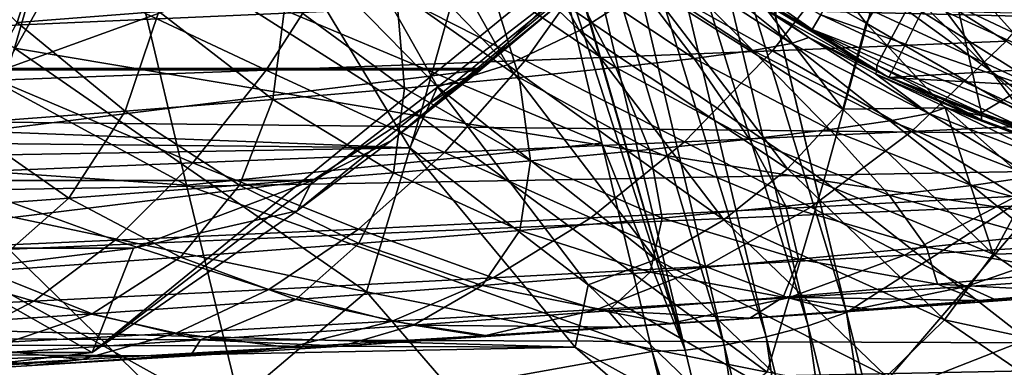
# Model space of a CAD drawing. Header units: metres. Extents: x -35 to 77, y -25 to 25.
# Tile 228 of 256: x 45.35 to 51.55, y -10.11 to -7.91. Entities that reach past the tile are written whole.
import ezdxf

# ---------------------------------------------------------------- set-up
doc = ezdxf.new("R2010")
doc.units = ezdxf.units.M
doc.layers.add('solid_500435', color=7, linetype='CONTINUOUS')

msp = doc.modelspace()

# ---------------------------------------------------------------- linework, layer by layer
at = {"layer": 'solid_500435'}
for points in [[(53.388, -7.919088, 72.030655), (52.998245, -4.499731, 72.583382), (49.604397, -5.768559, 74.64225)], [(49.604397, -5.768559, 74.64225), (49.638477, -5.916582, 74.608177), (50.559601, -9.761221, 73.688492)], [(51.945114, -8.86833, 72.899704), (49.604397, -5.768559, 74.64225), (50.559601, -9.761221, 73.688492)], [(52.229755, -8.682687, 72.732231), (53.388, -7.919088, 72.030655), (49.604397, -5.768559, 74.64225)], [(51.945114, -8.86833, 72.899704), (52.229755, -8.682687, 72.732231), (49.604397, -5.768559, 74.64225)], [(49.359184, -5.83145, 74.740608), (49.097313, -5.897403, 74.765793), (50.317394, -9.844188, 73.785378)], [(49.359184, -5.83145, 74.740608), (50.559601, -9.761221, 73.688492), (49.638477, -5.916582, 74.608177)], [(49.359184, -5.83145, 74.740608), (50.317394, -9.844188, 73.785378), (50.559601, -9.761221, 73.688492)], [(48.834763, -5.947033, 74.719254), (48.590851, -5.97669, 74.604416), (49.7897, -9.967894, 73.764656)], [(49.097313, -5.897403, 74.765793), (48.834763, -5.947033, 74.719254), (50.054184, -9.914821, 73.811432)], [(48.834763, -5.947033, 74.719254), (49.7897, -9.967894, 73.764656), (50.054184, -9.914821, 73.811432)], [(49.097313, -5.897403, 74.765793), (50.054184, -9.914821, 73.811432), (50.317394, -9.844188, 73.785378)], [(48.590851, -5.97669, 74.604416), (48.38443, -5.987308, 74.429207), (49.543743, -9.99943, 73.648552)], [(49.543743, -9.99943, 73.648552), (48.38443, -5.987308, 74.429207), (48.421246, -6.147291, 74.392403)], [(48.590851, -5.97669, 74.604416), (49.543743, -9.99943, 73.648552), (49.7897, -9.967894, 73.764656)], [(49.543743, -9.99943, 73.648552), (48.421246, -6.147291, 74.392403), (48.716454, -7.417146, 74.096306)], [(50.18343, -6.44031, 39.088844), (45.806358, -10.014174, 43.465916), (40.313824, -10.014174, 37.973381)], [(50.18343, -6.44031, 39.088844), (40.313824, -10.014174, 37.973381), (44.690895, -6.44031, 33.59631)], [(49.285343, -7.33485, 40.381924), (45.806358, -10.014174, 43.465916), (50.18343, -6.44031, 39.088844)], [(51.066307, -6.492617, 28.788582), (53.309994, -8.007878, 31.282553), (50.751667, -7.715883, 29.102049)], [(51.066307, -6.492617, 28.788582), (53.644897, -6.691442, 30.949097), (53.309994, -8.007878, 31.282553)], [(47.629875, -6.791634, 61.71756), (48.103798, -6.611961, 61.818794), (48.87722, -7.983518, 61.045376)], [(48.87722, -7.983518, 61.045376), (48.103798, -6.611961, 61.818794), (49.31123, -7.70293, 61.051723)], [(43.03019, -6.742338, 22.643667), (45.610313, -7.083116, 24.780994), (45.318386, -8.094839, 25.066343)], [(47.174873, -6.906599, 61.501026), (47.629875, -6.791634, 61.71756), (48.424313, -8.200461, 60.923126)], [(48.424313, -8.200461, 60.923126), (47.629875, -6.791634, 61.71756), (48.87722, -7.983518, 61.045376)], [(47.982758, -8.339274, 60.693142), (46.919777, -7.250995, 61.033775), (47.174873, -6.906599, 61.501026)], [(47.982758, -8.339274, 60.693142), (47.174873, -6.906599, 61.501026), (48.424313, -8.200461, 60.923126)], [(50.344028, -7.977774, -48.291344), (49.574703, -7.527861, -48.099998), (49.028679, -7.056755, -48.291344)], [(50.344028, -7.977774, -48.291344), (49.028679, -7.056755, -48.291344), (50.398293, -7.883788, -48.453693)], [(52.623856, -8.175515, -30.700003), (52.016514, -7.065207, -31.550001), (51.161205, -7.608878, -30.700003)], [(51.167805, -7.422976, -34.144001), (52.521511, -7.069386, -35), (52.37558, -7.923252, -34.144001)], [(45.610313, -7.083116, 24.780994), (47.870506, -8.523625, 27.240068), (45.318386, -8.094839, 25.066343)], [(45.610313, -7.083116, 24.780994), (48.18462, -7.40763, 26.934322), (47.870506, -8.523625, 27.240068)], [(46.919777, -7.250995, 61.033775), (47.808739, -8.722959, 60.144814), (19.784256, -7.639215, 34.653992)], [(61.033802, -7.250942, 46.91975), (34.653992, -7.639215, 19.784258), (34.207256, -8.440624, 20.230991)], [(60.144852, -8.722907, 47.808701), (61.033802, -7.250942, 46.91975), (34.207256, -8.440624, 20.230991)], [(45.334179, -7.932567, -13.004345), (44.701614, -7.285824, -13.523725), (45.559635, -7.222154, -14.588572)], [(46.227272, -7.862967, -14.135283), (45.334179, -7.932567, -13.004345), (45.559635, -7.222154, -14.588572)], [(47.982758, -8.339274, 60.693142), (47.808739, -8.722959, 60.144814), (46.919777, -7.250995, 61.033775)], [(51.982601, -8.172913, 58.655758), (50.859787, -7.639522, 59.872833), (51.029758, -7.229366, 59.608601)], [(51.982601, -8.172913, 58.655758), (51.029758, -7.229366, 59.608601), (52.013294, -7.758658, 58.348209)], [(49.221867, -7.274493, 40.581131), (40.581158, -7.274526, 49.221836), (41.53809, -8.223444, 48.264904)], [(49.221867, -7.274493, 40.581131), (41.53809, -8.223444, 48.264904), (48.264904, -8.223444, 41.53809)], [(43.372826, -7.313055, 68.136024), (46.401604, -8.957856, 70.733574), (46.042847, -7.442584, 71.104996)], [(43.372826, -7.313055, 68.136024), (43.720322, -8.772647, 67.775581), (46.401604, -8.957856, 70.733574)], [(48.79174, -7.77915, 40.976631), (49.221867, -7.274493, 40.581131), (48.264904, -8.223444, 41.53809)], [(49.285343, -7.33485, 40.381924), (47.097935, -9.120724, 42.568996), (45.806358, -10.014174, 43.465916)], [(49.285343, -7.33485, 40.381924), (47.693207, -8.676046, 42.075039), (47.097935, -9.120724, 42.568996)], [(48.79174, -7.77915, 40.976631), (47.693207, -8.676046, 42.075039), (49.285343, -7.33485, 40.381924)], [(49.31123, -7.70293, 61.051723), (49.697357, -7.377439, 60.94175), (50.537651, -8.480072, 60.101456)], [(51.161594, -7.609025, -28.700001), (49.375954, -7.381854, -28.700001), (50.826645, -8.280109, -28.700001)], [(50.801125, -8.267365, -48.099998), (50.826645, -8.280109, -28.700001), (49.375954, -7.381854, -28.700001)], [(49.574703, -7.527861, -48.099998), (50.801125, -8.267365, -48.099998), (49.375954, -7.381854, -28.700001)], [(49.697357, -7.377439, 60.94175), (50.21814, -7.329388, 60.514481), (50.684166, -7.936451, 60.048454)], [(50.537651, -8.480072, 60.101456), (49.697357, -7.377439, 60.94175), (50.684166, -7.936451, 60.048454)], [(50.859787, -7.639522, 59.872833), (50.684166, -7.936451, 60.048454), (50.21814, -7.329388, 60.514481)], [(49.018951, -8.694057, 73.791946), (48.716454, -7.417146, 74.096306), (46.042847, -7.442584, 71.104996)], [(49.018951, -8.694057, 73.791946), (46.042847, -7.442584, 71.104996), (46.401604, -8.957856, 70.733574)], [(48.18462, -7.40763, 26.934322), (50.416279, -8.930785, 29.427414), (47.870506, -8.523625, 27.240068)], [(48.18462, -7.40763, 26.934322), (50.751667, -7.715883, 29.102049), (50.416279, -8.930785, 29.427414)], [(49.543743, -9.99943, 73.648552), (48.716454, -7.417146, 74.096306), (49.018951, -8.694057, 73.791946)], [(51.168533, -7.422618, -28.700001), (50.751011, -8.200993, -28.700001), (50.117336, -7.848507, -28.700001)], [(52.122852, -7.391467, -1.658418), (50.610111, -7.447109, -0.204818), (51.566738, -8.049935, -2.286331)], [(51.168533, -7.422618, -28.700001), (51.409668, -8.502283, -28.700001), (50.751011, -8.200993, -28.700001)], [(51.167805, -7.422976, -34.144001), (52.37558, -7.923252, -34.144001), (51.168533, -7.422618, -28.700001)], [(51.168533, -7.422618, -28.700001), (52.373871, -7.922411, -28.700001), (51.409668, -8.502283, -28.700001)], [(52.37558, -7.923252, -34.144001), (52.373871, -7.922411, -28.700001), (51.168533, -7.422618, -28.700001)], [(49.010475, -7.503324, 1.143707), (47.334538, -7.559803, 2.379338), (48.536137, -8.17215, 0.425758)], [(49.010475, -7.503324, 1.143707), (48.536137, -8.17215, 0.425758), (50.093639, -8.11073, -0.879176)], [(50.610111, -7.447109, -0.204818), (49.010475, -7.503324, 1.143707), (50.093639, -8.11073, -0.879176)], [(50.212429, -8.064515, -22.19997), (49.397411, -7.53397, -22.27223), (49.509056, -7.499893, -23.788513)], [(50.322983, -8.02802, -23.772728), (49.509056, -7.499893, -23.788513), (50.116993, -7.88645, -24.49221)], [(50.212429, -8.064515, -22.19997), (49.509056, -7.499893, -23.788513), (50.322983, -8.02802, -23.772728)], [(50.610111, -7.447109, -0.204818), (50.093639, -8.11073, -0.879176), (51.566738, -8.049935, -2.286331)], [(47.334538, -7.559803, 2.379338), (45.592888, -7.616239, 3.494279), (46.904327, -8.233857, 1.620957)], [(47.334538, -7.559803, 2.379338), (46.904327, -8.233857, 1.620957), (48.536137, -8.17215, 0.425758)], [(49.969551, -8.108598, -20.654917), (49.156895, -7.575075, -20.789082), (49.397411, -7.53397, -22.27223)], [(50.212429, -8.064515, -22.19997), (49.969551, -8.108598, -20.654917), (49.397411, -7.53397, -22.27223)], [(50.344028, -7.977774, -48.291344), (50.801125, -8.267365, -48.099998), (49.574703, -7.527861, -48.099998)], [(45.592888, -7.616239, 3.494279), (43.796913, -7.672319, 4.483093), (45.208321, -8.295517, 2.698925)], [(45.592888, -7.616239, 3.494279), (45.208321, -8.295517, 2.698925), (46.904327, -8.233857, 1.620957)], [(49.106651, -8.216591, -17.683113), (48.31316, -7.675713, -17.953144), (48.793488, -7.622543, -19.346807)], [(49.599289, -8.159525, -19.146364), (48.793488, -7.622543, -19.346807), (49.156895, -7.575075, -20.789082)], [(49.599289, -8.159525, -19.146364), (49.106651, -8.216591, -17.683113), (48.793488, -7.622543, -19.346807)], [(49.969551, -8.108598, -20.654917), (49.599289, -8.159525, -19.146364), (49.156895, -7.575075, -20.789082)], [(51.892006, -8.401772, -48.562092), (50.479511, -7.743114, -48.562092), (50.626728, -7.607347, -48.599998)], [(51.99416, -8.235616, -48.599998), (50.626728, -7.607347, -48.599998), (54.950001, -7.75, -48.599998)], [(51.892006, -8.401772, -48.562092), (50.626728, -7.607347, -48.599998), (51.99416, -8.235616, -48.599998)], [(52.623672, -8.175459, -28.700001), (51.161594, -7.609025, -28.700001), (50.826645, -8.280109, -28.700001)], [(51.161205, -7.608878, -30.700003), (51.161594, -7.609025, -28.700001), (52.623672, -8.175459, -28.700001)], [(52.623856, -8.175515, -30.700003), (51.161205, -7.608878, -30.700003), (52.623672, -8.175459, -28.700001)], [(47.808739, -8.722959, 60.144814), (20.230991, -8.440623, 34.207256), (19.784256, -7.639215, 34.653992)], [(48.496651, -8.279091, -16.273851), (47.721828, -7.733924, -16.615711), (48.31316, -7.675713, -17.953144)], [(49.106651, -8.216591, -17.683113), (48.496651, -8.279091, -16.273851), (48.31316, -7.675713, -17.953144)], [(50.859787, -7.639522, 59.872833), (51.859921, -8.616928, 58.8727), (50.684166, -7.936451, 60.048454)], [(51.982601, -8.172913, 58.655758), (51.859921, -8.616928, 58.8727), (50.859787, -7.639522, 59.872833)], [(53.976795, -7.949588, 53.976757), (53.425819, -7.911311, 54.527733), (46.031132, -7.75343, 46.029667)], [(54.527771, -7.911305, 53.425781), (53.976795, -7.949588, 53.976757), (46.031132, -7.75343, 46.029667)], [(47.774437, -8.346346, -14.926355), (47.024845, -7.796547, -15.341081), (47.721828, -7.733924, -16.615711)], [(48.496651, -8.279091, -16.273851), (47.774437, -8.346346, -14.926355), (47.721828, -7.733924, -16.615711)], [(48.87722, -7.983518, 61.045376), (49.31123, -7.70293, 61.051723), (50.188595, -8.854212, 60.174355)], [(50.188595, -8.854212, 60.174355), (49.31123, -7.70293, 61.051723), (50.537651, -8.480072, 60.101456)], [(50.398293, -7.883788, -48.453693), (50.479511, -7.743114, -48.562092), (51.892006, -8.401772, -48.562092)], [(50.751667, -7.715883, 29.102049), (52.954239, -9.316356, 31.626734), (50.416279, -8.930785, 29.427414)], [(50.751667, -7.715883, 29.102049), (53.309994, -8.007878, 31.282553), (52.954239, -9.316356, 31.626734)], [(46.945217, -8.417691, -13.647919), (46.227272, -7.862967, -14.135283), (47.024845, -7.796547, -15.341081)], [(47.774437, -8.346346, -14.926355), (46.945217, -8.417691, -13.647919), (47.024845, -7.796547, -15.341081)], [(48.79174, -7.77915, 40.976631), (48.264904, -8.223444, 41.53809), (47.693207, -8.676046, 42.075039)], [(46.014194, -8.492461, -12.445837), (45.334179, -7.932567, -13.004345), (46.227272, -7.862967, -14.135283)], [(46.945217, -8.417691, -13.647919), (46.014194, -8.492461, -12.445837), (46.227272, -7.862967, -14.135283)], [(50.117336, -7.848507, -28.700001), (50.750542, -8.241621, -24.491341), (50.116993, -7.88645, -24.49221)], [(50.117336, -7.848507, -28.700001), (50.751011, -8.200993, -28.700001), (50.750542, -8.241621, -24.491341)], [(46.014194, -8.492461, -12.445837), (44.986618, -8.569988, -11.327385), (45.334179, -7.932567, -13.004345)], [(50.322983, -8.02802, -23.772728), (50.116993, -7.88645, -24.49221), (50.750542, -8.241621, -24.491341)], [(50.344028, -7.977774, -48.291344), (50.398293, -7.883788, -48.453693), (51.836449, -8.554411, -48.453693)], [(51.836449, -8.554411, -48.453693), (50.398293, -7.883788, -48.453693), (51.892006, -8.401772, -48.562092)], [(50.537651, -8.480072, 60.101456), (50.684166, -7.936451, 60.048454), (51.180885, -8.471149, 59.551735)], [(51.859921, -8.616928, 58.8727), (51.180885, -8.471149, 59.551735), (50.684166, -7.936451, 60.048454)], [(52.373871, -7.922411, -28.700001), (52.092373, -8.751863, -28.700001), (51.409668, -8.502283, -28.700001)], [(48.424313, -8.200461, 60.923126), (48.87722, -7.983518, 61.045376), (49.786545, -9.176736, 60.136047)], [(49.786545, -9.176736, 60.136047), (48.87722, -7.983518, 61.045376), (50.188595, -8.854212, 60.174355)], [(51.799332, -8.656392, -48.291344), (50.801125, -8.267365, -48.099998), (50.344028, -7.977774, -48.291344)], [(51.799332, -8.656392, -48.291344), (50.344028, -7.977774, -48.291344), (51.836449, -8.554411, -48.453693)], [(50.831917, -8.553289, -20.512814), (49.969551, -8.108598, -20.654917), (50.212429, -8.064515, -22.19997)], [(51.566738, -8.049935, -2.286331), (50.093639, -8.11073, -0.879176), (50.96854, -8.620277, -2.961523)], [(51.07766, -8.506747, -22.123407), (50.212429, -8.064515, -22.19997), (50.322983, -8.02802, -23.772728)], [(51.07766, -8.506747, -22.123407), (50.831917, -8.553289, -20.512814), (50.212429, -8.064515, -22.19997)], [(50.741837, -8.255628, -23.764595), (50.322983, -8.02802, -23.772728), (50.750542, -8.241621, -24.491341)], [(51.07766, -8.506747, -22.123407), (50.322983, -8.02802, -23.772728), (50.741837, -8.255628, -23.764595)], [(51.566738, -8.049935, -2.286331), (50.96854, -8.620277, -2.961523), (52.307617, -8.55601, -4.410488)], [(45.318386, -8.094839, 25.066343), (47.535294, -9.630822, 27.552475), (45.005836, -9.096705, 25.361927)], [(45.318386, -8.094839, 25.066343), (47.870506, -8.523625, 27.240068), (47.535294, -9.630822, 27.552475)], [(50.093639, -8.11073, -0.879176), (48.536137, -8.17215, 0.425758), (49.538136, -8.685579, -1.604558)], [(50.093639, -8.11073, -0.879176), (49.538136, -8.685579, -1.604558), (50.96854, -8.620277, -2.961523)], [(50.454025, -8.60708, -18.934088), (49.599289, -8.159525, -19.146364), (49.969551, -8.108598, -20.654917)], [(50.831917, -8.553289, -20.512814), (50.454025, -8.60708, -18.934088), (49.969551, -8.108598, -20.654917)], [(48.536137, -8.17215, 0.425758), (46.904327, -8.233857, 1.620957), (48.025982, -8.751557, -0.346781)], [(48.536137, -8.17215, 0.425758), (48.025982, -8.751557, -0.346781), (49.538136, -8.685579, -1.604558)], [(49.947983, -8.667381, -17.39715), (49.106651, -8.216591, -17.683113), (49.599289, -8.159525, -19.146364)], [(50.454025, -8.60708, -18.934088), (49.947983, -8.667381, -17.39715), (49.599289, -8.159525, -19.146364)], [(54.165447, -8.463646, -28.700001), (52.623672, -8.175459, -28.700001), (50.826645, -8.280109, -28.700001)], [(41.53809, -8.223444, 48.264904), (41.54739, -8.231039, 48.255604), (48.264904, -8.223444, 41.53809)], [(41.54739, -8.231039, 48.255604), (48.255604, -8.231039, 41.54739), (48.264904, -8.223444, 41.53809)], [(41.54739, -8.231039, 48.255604), (42.60704, -8.928625, 47.195953), (48.255604, -8.231039, 41.54739)], [(42.60704, -8.928625, 47.195953), (47.195984, -8.928611, 42.60701), (48.255604, -8.231039, 41.54739)], [(46.904327, -8.233857, 1.620957), (45.208321, -8.295517, 2.698925), (46.44165, -8.817852, 0.804622)], [(46.904327, -8.233857, 1.620957), (46.44165, -8.817852, 0.804622), (48.025982, -8.751557, -0.346781)], [(47.693207, -8.676046, 42.075039), (48.255604, -8.231039, 41.54739), (47.195984, -8.928611, 42.60701)], [(47.693207, -8.676046, 42.075039), (48.264904, -8.223444, 41.53809), (48.255604, -8.231039, 41.54739)], [(47.982758, -8.339274, 60.693142), (48.424313, -8.200461, 60.923126), (49.358349, -9.426105, 59.98909)], [(49.358349, -9.426105, 59.98909), (48.424313, -8.200461, 60.923126), (49.786545, -9.176736, 60.136047)], [(49.317886, -8.733453, -15.911825), (48.496651, -8.279091, -16.273851), (49.106651, -8.216591, -17.683113)], [(49.947983, -8.667381, -17.39715), (49.317886, -8.733453, -15.911825), (49.106651, -8.216591, -17.683113)], [(50.741837, -8.255628, -23.764595), (50.750542, -8.241621, -24.491341), (51.410038, -8.545908, -24.490572)], [(50.751011, -8.200993, -28.700001), (51.410038, -8.545908, -24.490572), (50.750542, -8.241621, -24.491341)], [(50.751011, -8.200993, -28.700001), (51.409668, -8.502283, -28.700001), (51.410038, -8.545908, -24.490572)], [(45.208321, -8.295517, 2.698925), (44.794727, -8.884102, 1.842483), (46.44165, -8.817852, 0.804622)], [(48.568665, -8.804576, -14.487149), (47.774437, -8.346346, -14.926355), (48.496651, -8.279091, -16.273851)], [(49.317886, -8.733453, -15.911825), (48.568665, -8.804576, -14.487149), (48.496651, -8.279091, -16.273851)], [(51.187222, -8.468183, -23.755947), (50.741837, -8.255628, -23.764595), (51.410038, -8.545908, -24.490572)], [(51.07766, -8.506747, -22.123407), (50.741837, -8.255628, -23.764595), (51.187222, -8.468183, -23.755947)], [(50.801125, -8.267365, -48.099998), (52.126907, -8.808669, -48.099998), (50.826645, -8.280109, -28.700001)], [(51.799332, -8.656392, -48.291344), (52.126907, -8.808669, -48.099998), (50.801125, -8.267365, -48.099998)], [(54.165447, -8.463646, -28.700001), (50.826645, -8.280109, -28.700001), (52.418583, -8.896799, -28.700001)], [(52.126907, -8.808669, -48.099998), (52.418583, -8.896799, -28.700001), (50.826645, -8.280109, -28.700001)], [(47.705677, -8.880044, -13.131744), (46.945217, -8.417691, -13.647919), (47.774437, -8.346346, -14.926355)], [(48.568665, -8.804576, -14.487149), (47.705677, -8.880044, -13.131744), (47.774437, -8.346346, -14.926355)], [(48.932606, -9.585664, 59.743294), (47.808739, -8.722959, 60.144814), (47.982758, -8.339274, 60.693142)], [(48.932606, -9.585664, 59.743294), (47.982758, -8.339274, 60.693142), (49.358349, -9.426105, 59.98909)], [(46.734287, -8.959148, -11.854232), (46.014194, -8.492461, -12.445837), (46.945217, -8.417691, -13.647919)], [(47.705677, -8.880044, -13.131744), (46.734287, -8.959148, -11.854232), (46.945217, -8.417691, -13.647919)], [(47.808739, -8.722959, 60.144814), (20.720812, -9.189993, 33.717438), (20.230991, -8.440623, 34.207256)], [(60.144852, -8.722907, 47.808701), (34.207256, -8.440624, 20.230991), (33.717438, -9.189993, 20.720812)], [(45.659912, -9.041181, -10.663202), (44.986618, -8.569988, -11.327385), (46.014194, -8.492461, -12.445837)], [(46.734287, -8.959148, -11.854232), (45.659912, -9.041181, -10.663202), (46.014194, -8.492461, -12.445837)], [(50.188595, -8.854212, 60.174355), (50.537651, -8.480072, 60.101456), (51.484764, -9.393275, 59.154343)], [(51.484764, -9.393275, 59.154343), (50.537651, -8.480072, 60.101456), (51.180885, -8.471149, 59.551735)], [(51.984093, -8.854954, -22.043352), (51.07766, -8.506747, -22.123407), (51.187222, -8.468183, -23.755947)], [(51.859921, -8.616928, 58.8727), (51.723148, -8.951927, 59.009472), (51.180885, -8.471149, 59.551735)], [(51.484764, -9.393275, 59.154343), (51.180885, -8.471149, 59.551735), (51.723148, -8.951927, 59.009472)], [(51.187222, -8.468183, -23.755947), (51.410038, -8.545908, -24.490572), (52.091625, -8.797068, -24.489935)], [(52.083771, -8.811831, -23.738558), (51.187222, -8.468183, -23.755947), (52.091625, -8.797068, -24.489935)], [(51.984093, -8.854954, -22.043352), (51.187222, -8.468183, -23.755947), (52.083771, -8.811831, -23.738558)], [(47.870506, -8.523625, 27.240068), (50.0592, -10.137568, 29.756777), (47.535294, -9.630822, 27.552475)], [(47.870506, -8.523625, 27.240068), (50.416279, -8.930785, 29.427414), (50.0592, -10.137568, 29.756777)], [(51.348816, -8.959437, -18.712173), (50.454025, -8.60708, -18.934088), (50.831917, -8.553289, -20.512814)], [(51.735027, -8.90341, -20.364252), (50.831917, -8.553289, -20.512814), (51.07766, -8.506747, -22.123407)], [(51.735027, -8.90341, -20.364252), (51.348816, -8.959437, -18.712173), (50.831917, -8.553289, -20.512814)], [(52.307617, -8.55601, -4.410488), (50.96854, -8.620277, -2.961523), (51.631874, -9.028005, -5.069407)], [(51.984093, -8.854954, -22.043352), (51.735027, -8.90341, -20.364252), (51.07766, -8.506747, -22.123407)], [(51.409668, -8.502283, -28.700001), (52.091625, -8.797068, -24.489935), (51.410038, -8.545908, -24.490572)], [(51.409668, -8.502283, -28.700001), (52.092373, -8.751863, -28.700001), (52.091625, -8.797068, -24.489935)], [(45.659912, -9.041181, -10.663202), (44.489216, -9.125436, -9.566542), (44.986618, -8.569988, -11.327385)], [(50.96854, -8.620277, -2.961523), (49.538136, -8.685579, -1.604558), (50.334721, -9.095995, -3.676653)], [(50.828426, -9.02227, -17.098206), (49.947983, -8.667381, -17.39715), (50.454025, -8.60708, -18.934088)], [(50.96854, -8.620277, -2.961523), (50.334721, -9.095995, -3.676653), (51.631874, -9.028005, -5.069407)], [(51.348816, -8.959437, -18.712173), (50.828426, -9.02227, -17.098206), (50.454025, -8.60708, -18.934088)], [(47.097935, -9.120724, 42.568996), (47.693207, -8.676046, 42.075039), (47.195984, -8.928611, 42.60701)], [(50.17701, -9.091147, -15.533361), (49.317886, -8.733453, -15.911825), (49.947983, -8.667381, -17.39715)], [(50.828426, -9.02227, -17.098206), (50.17701, -9.091147, -15.533361), (49.947983, -8.667381, -17.39715)], [(47.808739, -8.722959, 60.144814), (48.849579, -9.980132, 59.103977), (20.720812, -9.189993, 33.717438)], [(60.144852, -8.722907, 47.808701), (33.717438, -9.189993, 20.720812), (33.187553, -9.882703, 21.250694)], [(59.104019, -9.980086, 48.849533), (60.144852, -8.722907, 47.808701), (33.187553, -9.882703, 21.250694)], [(49.335018, -10.006852, 73.471527), (49.018951, -8.694057, 73.791946), (46.401604, -8.957856, 70.733574)], [(48.932606, -9.585664, 59.743294), (48.849579, -9.980132, 59.103977), (47.808739, -8.722959, 60.144814)], [(49.538136, -8.685579, -1.604558), (48.025982, -8.751557, -0.346781), (48.949589, -9.16509, -2.373072)], [(49.399284, -9.165318, -14.027986), (48.568665, -8.804576, -14.487149), (49.317886, -8.733453, -15.911825)], [(49.538136, -8.685579, -1.604558), (48.949589, -9.16509, -2.373072), (50.334721, -9.095995, -3.676653)], [(49.543743, -9.99943, 73.648552), (49.018951, -8.694057, 73.791946), (49.335018, -10.006852, 73.471527)], [(50.17701, -9.091147, -15.533361), (49.399284, -9.165318, -14.027986), (49.317886, -8.733453, -15.911825)], [(43.720322, -8.772647, 67.775581), (46.768639, -10.466455, 70.351021), (46.401604, -8.957856, 70.733574)], [(43.720322, -8.772647, 67.775581), (44.077122, -10.225286, 67.40345), (46.768639, -10.466455, 70.351021)], [(48.025982, -8.751557, -0.346781), (46.44165, -8.817852, 0.804622), (47.485493, -9.234909, -1.165501)], [(48.025982, -8.751557, -0.346781), (47.485493, -9.234909, -1.165501), (48.949589, -9.16509, -2.373072)], [(48.500771, -9.244042, -12.592075), (47.705677, -8.880044, -13.131744), (48.568665, -8.804576, -14.487149)], [(49.399284, -9.165318, -14.027986), (48.500771, -9.244042, -12.592075), (48.568665, -8.804576, -14.487149)], [(46.44165, -8.817852, 0.804622), (44.794727, -8.884102, 1.842483), (45.951462, -9.305072, -0.060775)], [(46.44165, -8.817852, 0.804622), (45.951462, -9.305072, -0.060775), (47.485493, -9.234909, -1.165501)], [(49.786545, -9.176736, 60.136047), (50.188595, -8.854212, 60.174355), (51.177498, -9.807705, 59.185455)], [(51.177498, -9.807705, 59.185455), (50.188595, -8.854212, 60.174355), (51.484764, -9.393275, 59.154343)], [(50.700718, -10.321417, 73.546669), (51.945114, -8.86833, 72.899704), (50.559601, -9.761221, 73.688492)], [(52.303375, -9.693838, 72.584892), (51.945114, -8.86833, 72.899704), (50.700718, -10.321417, 73.546669)], [(42.60704, -8.928625, 47.195953), (43.736542, -9.355969, 46.066452), (47.195984, -8.928611, 42.60701)], [(43.736542, -9.355969, 46.066452), (46.066498, -9.355957, 43.736496), (47.195984, -8.928611, 42.60701)], [(44.794727, -8.884102, 1.842483), (44.356522, -9.375198, 0.934282), (45.951462, -9.305072, -0.060775)], [(47.097935, -9.120724, 42.568996), (47.195984, -8.928611, 42.60701), (46.066498, -9.355957, 43.736496)], [(47.486996, -9.326577, -11.235626), (46.734287, -8.959148, -11.854232), (47.705677, -8.880044, -13.131744)], [(48.500771, -9.244042, -12.592075), (47.486996, -9.326577, -11.235626), (47.705677, -8.880044, -13.131744)], [(50.416279, -8.930785, 29.427414), (52.576439, -10.617075, 31.973476), (50.0592, -10.137568, 29.756777)], [(50.416279, -8.930785, 29.427414), (52.954239, -9.316356, 31.626734), (52.576439, -10.617075, 31.973476)], [(52.273808, -9.213273, -18.482983), (51.348816, -8.959437, -18.712173), (51.735027, -8.90341, -20.364252)], [(46.363556, -9.412182, -9.968587), (45.659912, -9.041181, -10.663202), (46.734287, -8.959148, -11.854232)], [(47.486996, -9.326577, -11.235626), (46.363556, -9.412182, -9.968587), (46.734287, -8.959148, -11.854232)], [(49.335018, -10.006852, 73.471527), (46.401604, -8.957856, 70.733574), (46.768639, -10.466455, 70.351021)], [(51.738335, -9.277921, -16.789459), (50.828426, -9.02227, -17.098206), (51.348816, -8.959437, -18.712173)], [(52.273808, -9.213273, -18.482983), (51.738335, -9.277921, -16.789459), (51.348816, -8.959437, -18.712173)], [(51.484764, -9.393275, 59.154343), (51.723148, -8.951927, 59.009472), (52.299572, -9.371782, 58.433044)], [(45.137753, -9.500117, -8.799874), (44.489216, -9.125436, -9.566542), (45.659912, -9.041181, -10.663202)], [(46.363556, -9.412182, -9.968587), (45.137753, -9.500117, -8.799874), (45.659912, -9.041181, -10.663202)], [(51.064663, -9.348814, -15.14249), (50.17701, -9.091147, -15.533361), (50.828426, -9.02227, -17.098206)], [(51.631874, -9.028005, -5.069407), (50.334721, -9.095995, -3.676653), (50.925072, -9.39995, -5.758124)], [(51.738335, -9.277921, -16.789459), (51.064663, -9.348814, -15.14249), (50.828426, -9.02227, -17.098206)], [(51.631874, -9.028005, -5.069407), (50.925072, -9.39995, -5.758124), (52.085487, -9.330572, -7.171649)], [(45.005836, -9.096705, 25.361927), (46.477337, -10.528304, 27.292959), (44.143711, -9.926119, 25.240452)], [(45.005836, -9.096705, 25.361927), (47.535294, -9.630822, 27.552475), (46.477337, -10.528304, 27.292959)], [(50.334721, -9.095995, -3.676653), (48.949589, -9.16509, -2.373072), (49.67181, -9.47089, -4.42431)], [(50.25729, -9.425182, -13.553761), (49.399284, -9.165318, -14.027986), (50.17701, -9.091147, -15.533361)], [(50.334721, -9.095995, -3.676653), (49.67181, -9.47089, -4.42431), (50.925072, -9.39995, -5.758124)], [(51.064663, -9.348814, -15.14249), (50.25729, -9.425182, -13.553761), (50.17701, -9.091147, -15.533361)], [(47.097935, -9.120724, 42.568996), (46.066498, -9.355957, 43.736496), (45.806358, -10.014174, 43.465916)], [(48.949589, -9.16509, -2.373072), (47.485493, -9.234909, -1.165501), (48.334042, -9.542994, -3.176745)], [(48.949589, -9.16509, -2.373072), (48.334042, -9.542994, -3.176745), (49.67181, -9.47089, -4.42431)], [(49.321907, -9.50626, -12.034678), (48.500771, -9.244042, -12.592075), (49.399284, -9.165318, -14.027986)], [(50.25729, -9.425182, -13.553761), (49.321907, -9.50626, -12.034678), (49.399284, -9.165318, -14.027986)], [(49.358349, -9.426105, 59.98909), (49.786545, -9.176736, 60.136047), (50.81147, -10.16496, 59.111126)], [(50.81147, -10.16496, 59.111126), (49.786545, -9.176736, 60.136047), (51.177498, -9.807705, 59.185455)], [(48.849579, -9.980132, 59.103977), (21.250694, -9.882702, 33.187553), (20.720812, -9.189993, 33.717438)], [(47.485493, -9.234909, -1.165501), (45.951462, -9.305072, -0.060775), (46.920216, -9.615867, -2.021901)], [(47.485493, -9.234909, -1.165501), (46.920216, -9.615867, -2.021901), (48.334042, -9.542994, -3.176745)], [(45.951462, -9.305072, -0.060775), (44.356522, -9.375198, 0.934282), (45.438766, -9.689109, -0.966247)], [(45.951462, -9.305072, -0.060775), (45.438766, -9.689109, -0.966247), (46.920216, -9.615867, -2.021901)], [(48.264206, -9.59128, -10.596642), (47.486996, -9.326577, -11.235626), (48.500771, -9.244042, -12.592075)], [(49.321907, -9.50626, -12.034678), (48.264206, -9.59128, -10.596642), (48.500771, -9.244042, -12.592075)], [(51.97105, -9.504342, -14.743392), (51.064663, -9.348814, -15.14249), (51.738335, -9.277921, -16.789459)], [(43.736542, -9.355969, 46.066452), (44.901524, -9.499892, 44.90147), (46.066498, -9.355957, 43.736496)], [(45.806358, -10.014174, 43.465916), (46.066498, -9.355957, 43.736496), (44.901524, -9.499892, 44.90147)], [(47.089977, -9.679479, -9.250999), (46.363556, -9.412182, -9.968587), (47.486996, -9.326577, -11.235626)], [(48.264206, -9.59128, -10.596642), (47.089977, -9.679479, -9.250999), (47.486996, -9.326577, -11.235626)], [(51.133266, -9.582042, -13.069555), (50.25729, -9.425182, -13.553761), (51.064663, -9.348814, -15.14249)], [(52.085487, -9.330572, -7.171649), (50.925072, -9.39995, -5.758124), (51.314014, -9.596846, -7.819159)], [(51.97105, -9.504342, -14.743392), (51.133266, -9.582042, -13.069555), (51.064663, -9.348814, -15.14249)], [(52.085487, -9.330572, -7.171649), (51.314014, -9.596846, -7.819159), (52.338902, -9.527421, -9.238599)], [(44.356522, -9.375198, 0.934282), (43.898151, -9.762324, -0.01624), (45.438766, -9.689109, -0.966247)], [(45.807175, -9.770088, -8.007726), (45.137753, -9.500117, -8.799874), (46.363556, -9.412182, -9.968587)], [(47.089977, -9.679479, -9.250999), (45.807175, -9.770088, -8.007726), (46.363556, -9.412182, -9.968587)], [(48.932606, -9.585664, 59.743294), (49.358349, -9.426105, 59.98909), (50.411125, -10.441183, 58.936314)], [(50.160118, -9.66455, -11.465538), (49.321907, -9.50626, -12.034678), (50.25729, -9.425182, -13.553761)], [(50.411125, -10.441183, 58.936314), (49.358349, -9.426105, 59.98909), (50.81147, -10.16496, 59.111126)], [(50.925072, -9.39995, -5.758124), (49.67181, -9.47089, -4.42431), (50.194813, -9.668301, -6.469244)], [(51.133266, -9.582042, -13.069555), (50.160118, -9.66455, -11.465538), (50.25729, -9.425182, -13.553761)], [(50.925072, -9.39995, -5.758124), (50.194813, -9.668301, -6.469244), (51.314014, -9.596846, -7.819159)], [(51.177498, -9.807705, 59.185455), (51.484764, -9.393275, 59.154343), (52.517544, -10.096647, 58.121563)], [(52.517544, -10.096647, 58.121563), (51.484764, -9.393275, 59.154343), (52.299572, -9.371782, 58.433044)], [(49.67181, -9.47089, -4.42431), (48.334042, -9.542994, -3.176745), (48.986919, -9.741378, -5.196436)], [(49.67181, -9.47089, -4.42431), (48.986919, -9.741378, -5.196436), (50.194813, -9.668301, -6.469244)], [(45.807175, -9.770088, -8.007726), (44.425919, -9.862349, -6.87543), (45.137753, -9.500117, -8.799874)], [(45.806358, -10.014174, 43.465916), (44.901524, -9.499892, 44.90147), (44.636135, -10.15, 44.636139)], [(48.334042, -9.542994, -3.176745), (46.920216, -9.615867, -2.021901), (47.698086, -9.815666, -4.006886)], [(48.334042, -9.542994, -3.176745), (47.698086, -9.815666, -4.006886), (48.986919, -9.741378, -5.196436)], [(49.057472, -9.751084, -9.94417), (48.264206, -9.59128, -10.596642), (49.321907, -9.50626, -12.034678)], [(50.160118, -9.66455, -11.465538), (49.057472, -9.751084, -9.94417), (49.321907, -9.50626, -12.034678)], [(52.033051, -9.631416, -12.638164), (51.133266, -9.582042, -13.069555), (51.97105, -9.504342, -14.743392)], [(52.338902, -9.527421, -9.238599), (51.314014, -9.596846, -7.819159), (51.513458, -9.68751, -9.83233)], [(52.338902, -9.527421, -9.238599), (51.513458, -9.68751, -9.83233), (52.407692, -9.619367, -11.24388)], [(46.920216, -9.615867, -2.021901), (45.438766, -9.689109, -0.966247), (46.33617, -9.890757, -2.906687)], [(46.920216, -9.615867, -2.021901), (46.33617, -9.890757, -2.906687), (47.698086, -9.815666, -4.006886)], [(47.831314, -9.840864, -8.518209), (47.089977, -9.679479, -9.250999), (48.264206, -9.59128, -10.596642)], [(49.057472, -9.751084, -9.94417), (47.831314, -9.840864, -8.518209), (48.264206, -9.59128, -10.596642)], [(50.003201, -10.617926, 58.672699), (48.849579, -9.980132, 59.103977), (48.932606, -9.585664, 59.743294)], [(50.003201, -10.617926, 58.672699), (48.932606, -9.585664, 59.743294), (50.411125, -10.441183, 58.936314)], [(51.396698, -9.684599, -11.533778), (50.160118, -9.66455, -11.465538), (51.133266, -9.582042, -13.069555)], [(51.314014, -9.596846, -7.819159), (50.194813, -9.668301, -6.469244), (50.526104, -9.758145, -8.479972)], [(51.314014, -9.596846, -7.819159), (50.526104, -9.758145, -8.479972), (51.513458, -9.68751, -9.83233)], [(52.033051, -9.631416, -12.638164), (51.396698, -9.684599, -11.533778), (51.133266, -9.582042, -13.069555)], [(47.535294, -9.630822, 27.552475), (48.80875, -11.103152, 29.356337), (46.477337, -10.528304, 27.292959)], [(47.535294, -9.630822, 27.552475), (50.0592, -10.137568, 29.756777), (48.80875, -11.103152, 29.356337)], [(50.194813, -9.668301, -6.469244), (48.986919, -9.741378, -5.196436), (49.449009, -9.830858, -7.195072)], [(49.951008, -9.796212, -9.428596), (49.057472, -9.751084, -9.94417), (50.160118, -9.66455, -11.465538)], [(50.194813, -9.668301, -6.469244), (49.449009, -9.830858, -7.195072), (50.526104, -9.758145, -8.479972)], [(50.701935, -9.739617, -10.46236), (49.951008, -9.796212, -9.428596), (50.160118, -9.66455, -11.465538)], [(51.396698, -9.684599, -11.533778), (50.701935, -9.739617, -10.46236), (50.160118, -9.66455, -11.465538)], [(52.407692, -9.619367, -11.24388), (51.396698, -9.684599, -11.533778), (52.033051, -9.631416, -12.638164)], [(52.407692, -9.619367, -11.24388), (51.513458, -9.68751, -9.83233), (51.396698, -9.684599, -11.533778)], [(45.438766, -9.689109, -0.966247), (43.898151, -9.762324, -0.01624), (44.909016, -9.96624, -1.901927)], [(45.438766, -9.689109, -0.966247), (44.909016, -9.96624, -1.901927), (46.33617, -9.890757, -2.906687)], [(46.490261, -9.933107, -7.198711), (45.807175, -9.770088, -8.007726), (47.089977, -9.679479, -9.250999)], [(47.831314, -9.840864, -8.518209), (46.490261, -9.933107, -7.198711), (47.089977, -9.679479, -9.250999)], [(51.513458, -9.68751, -9.83233), (49.951008, -9.796212, -9.428596), (50.701935, -9.739617, -10.46236)], [(51.513458, -9.68751, -9.83233), (50.526104, -9.758145, -8.479972), (49.951008, -9.796212, -9.428596)], [(52.303375, -9.693838, 72.584892), (50.700718, -10.321417, 73.546669), (51.145546, -11.30396, 73.167084)], [(51.513458, -9.68751, -9.83233), (50.701935, -9.739617, -10.46236), (51.396698, -9.684599, -11.533778)], [(52.682449, -10.514102, 72.243294), (52.303375, -9.693838, 72.584892), (51.145546, -11.30396, 73.167084)], [(45.045555, -10.027035, -5.995032), (44.425919, -9.862349, -6.87543), (45.807175, -9.770088, -8.007726)], [(46.490261, -9.933107, -7.198711), (45.045555, -10.027035, -5.995032), (45.807175, -9.770088, -8.007726)], [(48.986919, -9.741378, -5.196436), (47.698086, -9.815666, -4.006886), (48.287445, -9.905231, -5.984639)], [(49.145451, -9.85418, -8.436026), (47.831314, -9.840864, -8.518209), (49.057472, -9.751084, -9.94417)], [(48.986919, -9.741378, -5.196436), (48.287445, -9.905231, -5.984639), (49.449009, -9.830858, -7.195072)], [(49.951008, -9.796212, -9.428596), (49.145451, -9.85418, -8.436026), (49.057472, -9.751084, -9.94417)], [(50.526104, -9.758145, -8.479972), (49.145451, -9.85418, -8.436026), (49.951008, -9.796212, -9.428596)], [(50.526104, -9.758145, -8.479972), (49.449009, -9.830858, -7.195072), (49.145451, -9.85418, -8.436026)], [(50.317394, -9.844188, 73.785378), (50.982552, -12.529512, 73.088013), (50.559601, -9.761221, 73.688492)], [(50.982552, -12.529512, 73.088013), (50.700718, -10.321417, 73.546669), (50.559601, -9.761221, 73.688492)], [(47.698086, -9.815666, -4.006886), (46.33617, -9.890757, -2.906687), (47.048576, -9.980845, -4.854431)], [(47.379688, -9.973395, -6.587682), (46.490261, -9.933107, -7.198711), (47.831314, -9.840864, -8.518209)], [(47.698086, -9.815666, -4.006886), (47.048576, -9.980845, -4.854431), (48.287445, -9.905231, -5.984639)], [(48.287281, -9.913312, -7.488128), (47.379688, -9.973395, -6.587682), (47.831314, -9.840864, -8.518209)], [(49.145451, -9.85418, -8.436026), (48.287281, -9.913312, -7.488128), (47.831314, -9.840864, -8.518209)], [(49.449009, -9.830858, -7.195072), (48.287281, -9.913312, -7.488128), (49.145451, -9.85418, -8.436026)], [(49.449009, -9.830858, -7.195072), (48.287445, -9.905231, -5.984639), (48.287281, -9.913312, -7.488128)], [(50.317394, -9.844188, 73.785378), (50.054184, -9.914821, 73.811432), (50.71434, -12.601046, 73.118378)], [(50.317394, -9.844188, 73.785378), (50.71434, -12.601046, 73.118378), (50.982552, -12.529512, 73.088013)], [(50.81147, -10.16496, 59.111126), (51.177498, -9.807705, 59.185455), (52.25584, -10.542109, 58.107113)], [(52.25584, -10.542109, 58.107113), (51.177498, -9.807705, 59.185455), (52.517544, -10.096647, 58.121563)], [(48.849579, -9.980132, 59.103977), (21.817375, -10.514482, 32.620872), (21.250694, -9.882702, 33.187553)], [(59.104019, -9.980086, 48.849533), (33.187553, -9.882703, 21.250694), (32.620872, -10.514482, 21.817375)], [(44.438866, -11.191682, 26.399923), (44.143711, -9.926119, 25.240452), (46.477337, -10.528304, 27.292959)], [(46.33617, -9.890757, -2.906687), (44.909016, -9.96624, -1.901927), (45.739643, -10.057287, -3.810149)], [(46.33617, -9.890757, -2.906687), (45.739643, -10.057287, -3.810149), (47.048576, -9.980845, -4.854431)], [(48.287445, -9.905231, -5.984639), (47.048576, -9.980845, -4.854431), (47.379688, -9.973395, -6.587682)], [(48.287445, -9.905231, -5.984639), (47.379688, -9.973395, -6.587682), (48.287281, -9.913312, -7.488128)], [(50.054184, -9.914821, 73.811432), (49.7897, -9.967894, 73.764656), (50.443584, -12.652493, 73.073441)], [(50.054184, -9.914821, 73.811432), (50.443584, -12.652493, 73.073441), (50.71434, -12.601046, 73.118378)], [(48.849579, -9.980132, 59.103977), (50.016666, -10.991562, 57.936886), (21.817375, -10.514482, 32.620872)], [(59.104019, -9.980086, 48.849533), (32.620872, -10.514482, 21.817375), (32.020889, -11.081435, 22.417358)], [(57.936939, -10.991524, 50.016613), (59.104019, -9.980086, 48.849533), (32.020889, -11.081435, 22.417358)], [(44.909016, -9.96624, -1.901927), (44.367893, -10.13414, -2.857496), (45.739643, -10.057287, -3.810149)], [(46.425835, -10.034232, -5.73713), (45.045555, -10.027035, -5.995032), (46.490261, -9.933107, -7.198711)], [(47.048576, -9.980845, -4.854431), (45.429535, -10.095584, -4.939497), (46.425835, -10.034232, -5.73713)], [(47.048576, -9.980845, -4.854431), (45.739643, -10.057287, -3.810149), (45.429535, -10.095584, -4.939497)], [(47.379688, -9.973395, -6.587682), (46.425835, -10.034232, -5.73713), (46.490261, -9.933107, -7.198711)], [(47.048576, -9.980845, -4.854431), (46.425835, -10.034232, -5.73713), (47.379688, -9.973395, -6.587682)], [(50.003201, -10.617926, 58.672699), (50.016666, -10.991562, 57.936886), (48.849579, -9.980132, 59.103977)], [(49.7897, -9.967894, 73.764656), (49.543743, -9.99943, 73.648552), (50.191391, -12.679841, 72.956703)], [(49.7897, -9.967894, 73.764656), (50.191391, -12.679841, 72.956703), (50.443584, -12.652493, 73.073441)], [(45.806358, -10.014174, 43.465916), (44.636135, -10.15, 44.636139), (40.313824, -10.014174, 37.973381)], [(45.429535, -10.095584, -4.939497), (44.392735, -10.157324, -4.196407), (45.045555, -10.027035, -5.995032)], [(46.425835, -10.034232, -5.73713), (45.429535, -10.095584, -4.939497), (45.045555, -10.027035, -5.995032)], [(49.65678, -11.332619, 73.13765), (49.335018, -10.006852, 73.471527), (46.768639, -10.466455, 70.351021)], [(49.543743, -9.99943, 73.648552), (49.335018, -10.006852, 73.471527), (50.191391, -12.679841, 72.956703)], [(50.191391, -12.679841, 72.956703), (49.335018, -10.006852, 73.471527), (49.65678, -11.332619, 73.13765)], [(45.739643, -10.057287, -3.810149), (44.367893, -10.13414, -2.857496), (44.392735, -10.157324, -4.196407)], [(45.739643, -10.057287, -3.810149), (44.392735, -10.157324, -4.196407), (45.429535, -10.095584, -4.939497)]]:
    msp.add_3dface(points, dxfattribs=at)

doc.saveas('drawing.dxf')
